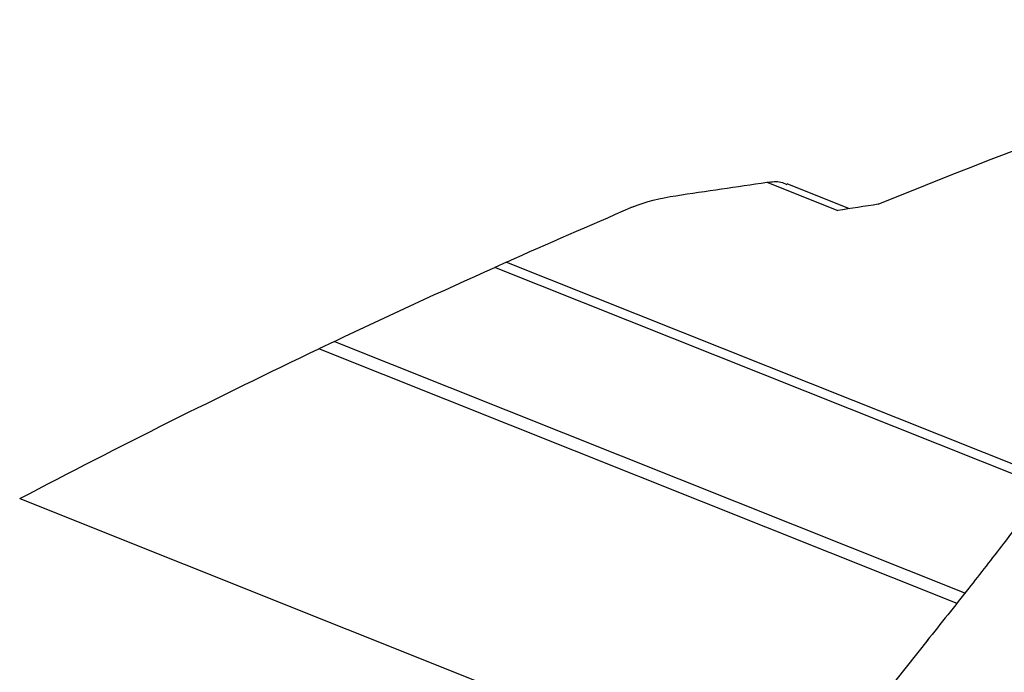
# Model space of a CAD drawing. Header units: millimetres. Extents: x -0.39 to 0.76, y -0.29 to 0.59.
# Tile 65 of 137: x 0.5806 to 0.6231, y -0.0543 to -0.0261. Entities that reach past the tile are written whole.
import ezdxf

# ---------------------------------------------------------------- set-up
doc = ezdxf.new("R2010")
doc.units = ezdxf.units.MM

msp = doc.modelspace()

# ---------------------------------------------------------------- linework, layer by layer
at = {"color": 7, "linetype": 'Continuous', "lineweight": 25}
for p, q in [((0.612877, -0.033158), (0.615933, -0.034377)), ((0.61644, -0.034297), (0.61375, -0.033225)), ((0.601646, -0.036598), (0.601134, -0.036828)), ((0.594223, -0.040018), (0.593548, -0.04034)), ((0.621079, -0.05132), (0.593548, -0.04034)), ((0.594223, -0.040019), (0.621443, -0.050874)), ((0.580644, -0.046798), (0.671867, -0.083179)), ((0.616298, -0.057331), (0.619844, -0.052873))]:
    msp.add_line(p, q, dxfattribs=at)
at = {"color": 9, "linetype": 'Continuous', "lineweight": 25}
for p, q in [((0.624917, -0.046313), (0.601134, -0.036828)), ((0.601646, -0.036598), (0.625168, -0.04598))]:
    msp.add_line(p, q, dxfattribs=at)
at = {"color": 7, "linetype": 'Continuous', "lineweight": 25}
for points in [[(0.61767, -0.034105), (0.624941, -0.031146), (0.632193, -0.028492), (0.639415, -0.026149)], [(0.608948, -0.033736), (0.610257, -0.033537), (0.61157, -0.033349), (0.612877, -0.033157)], [(0.607129, -0.034204), (0.607643, -0.033998), (0.608265, -0.033839), (0.608948, -0.033736)], [(0.601646, -0.036598), (0.603435, -0.035798), (0.605224, -0.035017), (0.607011, -0.034253)], [(0.61767, -0.034105), (0.617091, -0.034195), (0.616512, -0.034285), (0.615933, -0.034377)], [(0.594223, -0.040018), (0.596528, -0.038925), (0.598831, -0.037862), (0.601134, -0.036828)], [(0.580644, -0.046798), (0.584946, -0.044544), (0.589248, -0.04239), (0.593548, -0.04034)]]:
    msp.add_open_spline(points, degree=3, dxfattribs=at)
for points, knots in [([(0.612877, -0.033157), (0.613088, -0.033133), (0.613412, -0.033094), (0.613652, -0.033217), (0.613736, -0.03326)], [0, 0, 0, 0, 0.650806, 1, 1, 1, 1]), ([(0.607129, -0.034204), (0.607109, -0.034212), (0.607069, -0.034228), (0.607031, -0.034245), (0.607011, -0.034253)], [0, 0, 0, 0, 0.4957898, 1, 1, 1, 1]), ([(0.629383, -0.041136), (0.628928, -0.041574), (0.62807, -0.042401), (0.62698, -0.043645), (0.626061, -0.044801), (0.625186, -0.045954), (0.624205, -0.047259), (0.622978, -0.048871), (0.621478, -0.050803), (0.620376, -0.052181), (0.619774, -0.052934)], [0, 0, 0, 0, 0.0996361, 0.1881237, 0.2660613, 0.3455993, 0.4559327, 0.600696, 0.7815704, 1, 1, 1, 1])]:
    msp.add_open_spline(points, degree=3, knots=knots, dxfattribs=at)

doc.saveas('drawing.dxf')
